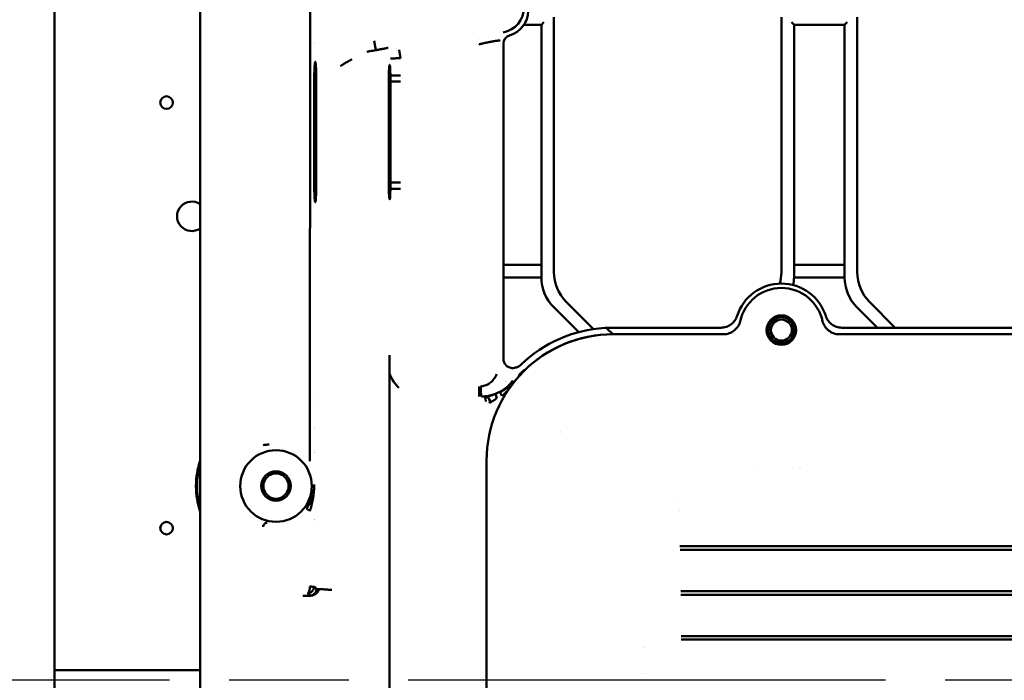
# Model space of a CAD drawing. Header units: millimetres. Extents: x 0 to 14369, y -869 to 2970.
# Tile 164 of 256: x 880 to 997, y 2136 to 2215. Entities that reach past the tile are written whole.
import ezdxf

# ---------------------------------------------------------------- set-up
doc = ezdxf.new("R2010")
doc.units = ezdxf.units.MM
doc.header["$LTSCALE"] = 10
doc.linetypes.add('CHAIN', pattern=[0.3543, 0.2362, -0.0295, 0.0591, -0.0295])
for name, color, linetype, lineweight in [('Bemaßung (ISO)', 7, 'Continuous', 25), ('Mittellinie (ISO)', 7, 'Continuous', 25), ('Sichtbar (ISO)', 7, 'Continuous', 50)]:
    doc.layers.add(name, color=color, linetype=linetype, lineweight=lineweight)
doc.styles.add('Notiztext (DIN)', font='isocpeur.ttf')
doc.dimstyles.new('Standard (DIN)', dxfattribs={"dimscale": 10, "dimtxt": 3.5, "dimasz": 2.5, "dimexe": 3.175, "dimexo": 0.8, "dimgap": 0.8, "dimtad": 1, "dimrnd": 1e-08, "dimzin": 0, "dimtxsty": 'Notiztext (DIN)', "dimcen": 0.09, "dimdle": 10, "dimclrd": 256, "dimclre": 256, "dimclrt": 256, "dimadec": 0, "dimazin": 0, "dimtfac": 1, "dimtmove": 0, "dimatfit": 3, "dimfxl": 1, "dimtolj": 1, "dimtzin": 0, "dimlwd": -1, "dimlwe": -1, "dimarcsym": 0})

# ---------------------------------------------------------------- blocks, each defined once
blk = doc.blocks.new('*D18')
at = {"layer": 'Bemaßung (ISO)', "transparency": 16777216}
for p, q in [((950.56, 2563.11), (737.43, 2563.11)), ((769.18, 2161.51), (769.18, 2538.11)), ((832.86, 2136.51), (737.43, 2136.51))]:
    blk.add_line(p, q, dxfattribs=at)
for points in [[(765.01, 2538.11), (773.34, 2538.11), (769.18, 2563.11)], [(765.01, 2161.51), (773.34, 2161.51), (769.18, 2136.51)]]:
    blk.add_solid(points, dxfattribs=at)
at = {"layer": 'Defpoints', "color": 0, "transparency": 16777216}
for p in [(769.18, 2563.11), (958.56, 2563.11), (840.86, 2136.51)]:
    blk.add_point(p, dxfattribs=at)
at = {"layer": 'Bemaßung (ISO)', "transparency": 16777216, "insert": (719.18, 2284.19), "char_height": 35, "attachment_point": 1, "rotation": 90, "style": 'Notiztext (DIN)'}
blk.add_mtext('\\A1;426,60', dxfattribs=at)

msp = doc.modelspace()

# ---------------------------------------------------------------- linework, layer by layer
at = {"layer": 'Mittellinie (ISO)', "linetype": 'CHAIN', "ltscale": 23.990969}
msp.add_line((840.862, 2136.514), (1410.494, 2136.514), dxfattribs=at)
at = {"layer": 'Sichtbar (ISO)'}
for p, q in [((883.855, 2135.364), (883.855, 2637.664)), ((901.155, 2148.009), (901.155, 2370.514)), ((914.232, 2229.365), (914.18, 2162.471)), ((939.603, 2214.253), (941.655, 2214.253)), ((941.655, 2214.253), (941.955, 2214.553)), ((941.655, 2214.253), (941.655, 2184.274)), ((941.655, 2184.274), (941.655, 2214.253)), ((943.155, 2184.896), (943.155, 2215.132)), ((943.155, 2184.896), (943.155, 2215.132)), ((970.155, 2215.132), (970.155, 2184.896)), ((970.155, 2215.132), (970.155, 2184.896)), ((971.355, 2214.553), (971.655, 2214.253)), ((971.655, 2184.274), (971.655, 2214.253)), ((971.655, 2214.253), (971.655, 2184.274)), ((971.655, 2214.253), (977.655, 2214.253)), ((977.655, 2214.253), (977.955, 2214.553)), ((977.655, 2214.253), (977.655, 2184.274)), ((977.655, 2184.274), (977.655, 2214.253)), ((979.155, 2184.896), (979.155, 2215.132)), ((979.155, 2184.896), (979.155, 2215.132)), ((914.679, 2211.97), (914.679, 2211.97)), ((922.003, 2211.23), (921.806, 2212.345)), ((934.151, 2212.528), (934.151, 2212.528)), ((937.155, 2174.597), (937.155, 2212.022)), ((921.299, 2211.102), (921.299, 2211.102)), ((921.403, 2211.121), (921.403, 2211.121)), ((924.408, 2211.377), (924.408, 2211.377)), ((924.408, 2211.188), (924.408, 2211.19)), ((924.771, 2211.257), (924.944, 2210.275)), ((914.679, 2209.97), (914.679, 2209.97)), ((914.679, 2209.836), (914.679, 2209.836)), ((918.611, 2209.836), (918.611, 2209.836)), ((918.841, 2209.97), (918.841, 2209.97)), ((924.408, 2210.261), (924.408, 2210.261)), ((923.745, 2208.242), (924.944, 2208.242)), ((914.691, 2207.514), (914.691, 2195.514)), ((914.935, 2207.514), (914.935, 2195.514)), ((923.543, 2195.514), (923.543, 2207.514)), ((924.936, 2207.514), (923.752, 2207.514)), ((923.752, 2207.514), (923.752, 2195.514)), ((914.679, 2196.808), (914.679, 2196.808)), ((914.679, 2196.371), (914.679, 2196.371)), ((923.752, 2195.514), (924.936, 2195.514)), ((924.944, 2194.786), (923.745, 2194.786)), ((941.655, 2185.774), (937.155, 2185.774)), ((937.155, 2185.774), (941.655, 2185.774)), ((977.655, 2185.774), (971.655, 2185.774)), ((971.655, 2185.774), (977.655, 2185.774)), ((937.155, 2184.274), (941.655, 2184.274)), ((941.655, 2184.274), (937.155, 2184.274)), ((971.655, 2184.274), (977.655, 2184.274)), ((977.655, 2184.274), (971.655, 2184.274)), ((947.849, 2178.131), (944.619, 2181.36)), ((947.849, 2178.131), (944.619, 2181.36)), ((983.679, 2178.3), (980.619, 2181.36)), ((983.679, 2178.3), (980.619, 2181.36)), ((943.119, 2180.739), (946.09, 2177.768)), ((946.09, 2177.768), (943.119, 2180.739)), ((979.119, 2180.739), (981.558, 2178.3)), ((981.558, 2178.3), (979.119, 2180.739)), ((962.988, 2178.3), (949.369, 2178.3)), ((949.369, 2178.3), (950.155, 2177.514)), ((999.472, 2178.3), (977.321, 2178.3)), ((950.155, 2177.514), (963.317, 2177.514)), ((950.155, 2177.514), (963.317, 2177.514)), ((976.992, 2177.514), (1029.655, 2177.514)), ((976.996, 2177.514), (1029.655, 2177.514)), ((923.621, 2100.231), (923.621, 2172.797)), ((934.258, 2170.138), (934.258, 2171.336)), ((914.679, 2170.133), (914.679, 2170.133)), ((936.383, 2169.942), (936.213, 2170.412)), ((914.679, 2169.014), (914.679, 2169.014)), ((914.679, 2166.514), (914.679, 2166.514)), ((914.679, 2163.709), (914.679, 2163.709)), ((935.155, 2110.514), (935.155, 2162.514)), ((914.679, 2159.318), (914.679, 2159.319)), ((913.778, 2156.853), (914.18, 2156.557)), ((914.679, 2155.319), (914.679, 2155.319)), ((1018.056, 2152.365), (958.114, 2152.365)), ((958.123, 2151.933), (1034.154, 2151.933)), ((901.155, 2147.181), (901.155, 2148.009)), ((901.155, 2147.181), (901.155, 2147.116)), ((901.155, 2147.116), (901.155, 2145.874)), ((914.144, 2146.496), (914.144, 2146.496)), ((914.148, 2146.563), (914.148, 2146.562)), ((1034.147, 2147.029), (958.201, 2147.029)), ((958.206, 2146.613), (1034.19, 2146.613)), ((901.155, 2127.154), (901.155, 2145.874)), ((1034.187, 2141.701), (958.241, 2141.701)), ((958.242, 2141.29), (1034.197, 2141.29)), ((883.855, 2137.664), (901.155, 2137.664)), ((883.855, 1635.364), (883.855, 2137.664))]:
    msp.add_line(p, q, dxfattribs=at)
for centre, radius in [((897.155, 2205.014), 0.75), ((970.155, 2178.014), 1.75), ((970.155, 2178.014), 1.525), ((970.155, 2178.014), 1.25), ((910.155, 2159.514), 4.25), ((910.155, 2159.514), 1.75), ((910.155, 2159.514), 1.5), ((897.155, 2154.514), 0.75)]:
    msp.add_circle(centre, radius, dxfattribs=at)
for centre, radius, start, end in [((900.155, 2191.514), 1.75, 55.1501, 304.8499), ((900.155, 2191.514), 1.75, 55.1501, 304.8499), ((948.155, 2184.896), 5, 180, 225), ((948.155, 2184.896), 5, 180, 225), ((965.155, 2184.896), 5, 344.20305, 0), ((965.155, 2184.896), 5, 344.20305, 0), ((984.155, 2184.896), 5, 180, 225), ((984.155, 2184.896), 5, 180, 225), ((946.655, 2184.274), 5, 180, 225), ((946.655, 2184.274), 5, 180, 225), ((966.655, 2184.274), 5, 349.38818, 0), ((966.655, 2184.274), 5, 349.38818, 0), ((982.655, 2184.274), 5, 180, 225), ((982.655, 2184.274), 5, 180, 225), ((970.155, 2178.014), 5.524, 17.68467, 162.31533), ((970.155, 2178.014), 5, 11.65325, 168.34675), ((950.155, 2162.514), 15.786, 93.54393, 133.64782), ((949.117, 2179.27), 1.002, 273.54225, 284.54317), ((950.155, 2162.514), 15, 90, 180), ((950.155, 2162.514), 15, 90, 134.2481), ((934.542, 2175.014), 4.214, 313.04655, 313.04896), ((950.158, 2162.512), 7.004, 151.00383, 151.00414), ((910.155, 2159.514), 6, 41.05322, 41.05351), ((910.155, 2159.514), 9.5, 161.32828, 198.67172), ((910.155, 2159.514), 9.38, 163.63541, 196.36459), ((910.155, 2159.514), 9.38, 163.63541, 196.36459), ((974.406, 2161.264), 7.596, 177.0423, 177.04256), ((974.404, 2161.264), 2.999, 172.5363, 172.53707), ((974.405, 2161.264), 2, 168.77785, 168.77906), ((959.655, 2157.514), 1.701, 170.78174, 170.78235), ((910.155, 2159.514), 6, 318.94495, 318.9455), ((959.655, 2157.014), 1.701, 194.82609, 194.82661), ((949.155, 2136.514), 6, 40.3111, 40.31182), ((949.155, 2136.514), 4.6, 9.79424, 9.79545)]:
    msp.add_arc(centre, radius, start, end, dxfattribs=at)
for centre, major_axis, ratio, start_param, end_param in [((936.599, 2216.293), (-1.928, -2.298), 0.997668, 0.8745085, 2.2677786), ((937.072, 2215.877), (-2.304, 1.933), 0.997668, 2.5418508, 3.838575), ((938.156, 2212.02), (-0.768, 0.644), 0.997668, 5.6834434, 6.9801674), ((914.18, 2212.145), (2.3, 0), 0.0174551, 4.931115, 4.9311234), ((923.648, 2207.514), (0, 2), 0.0524078, 5.0849417, 7.8539816), ((923.648, 2195.514), (0, -2), 0.0524078, 4.712389, 7.4814298), ((940.039, 2172.902), (-0.502, 0.001), 0.9972706, 5.4900581, 5.5221299), ((930.194, 2176.099), (6.081, 4.18), 0.8630452, 2.9835925, 3.2991788), ((936.983, 2170.192), (-0.229, 0.454), 0.0013301, 4.7291007, 6.2314467), ((914.18, 2166.339), (2.3, 0), 0.0174551, 1.3520642, 1.352073), ((908.976, 2154.665), (0.134, 0.482), 0.6937313, 0.0484623, 1.7620187)]:
    msp.add_ellipse(centre, major_axis=major_axis, ratio=ratio, start_param=start_param, end_param=end_param, dxfattribs=at)
for points, knots in [([(936.755, 2212.357), (936.755, 2212.358), (936.754, 2212.358), (936.754, 2212.359), (936.75, 2212.363), (936.742, 2212.366), (936.732, 2212.368), (936.726, 2212.37), (936.719, 2212.371), (936.711, 2212.371), (936.703, 2212.372), (936.695, 2212.373), (936.685, 2212.373), (936.667, 2212.374), (936.646, 2212.373), (936.621, 2212.372), (936.619, 2212.372), (936.617, 2212.372), (936.616, 2212.372), (936.602, 2212.371), (936.588, 2212.37), (936.572, 2212.369), (936.568, 2212.369), (936.563, 2212.368), (936.558, 2212.368), (936.547, 2212.367), (936.536, 2212.366), (936.524, 2212.365), (936.512, 2212.364), (936.499, 2212.362), (936.487, 2212.361), (936.483, 2212.36), (936.479, 2212.36), (936.474, 2212.359), (936.473, 2212.359), (936.471, 2212.359), (936.469, 2212.359), (936.466, 2212.358), (936.463, 2212.358), (936.46, 2212.358), (936.455, 2212.357), (936.45, 2212.356), (936.445, 2212.356), (936.443, 2212.356), (936.441, 2212.355), (936.439, 2212.355), (936.437, 2212.355), (936.435, 2212.354), (936.432, 2212.354), (936.43, 2212.354), (936.428, 2212.354), (936.425, 2212.353), (936.422, 2212.353), (936.42, 2212.353), (936.417, 2212.352), (936.413, 2212.352), (936.409, 2212.351), (936.405, 2212.351), (936.398, 2212.35), (936.392, 2212.349), (936.386, 2212.348), (936.378, 2212.347), (936.37, 2212.346), (936.361, 2212.345), (936.359, 2212.345), (936.356, 2212.344), (936.354, 2212.344), (936.341, 2212.342), (936.327, 2212.34), (936.313, 2212.338), (936.305, 2212.337), (936.296, 2212.336), (936.287, 2212.335), (936.264, 2212.331), (936.24, 2212.328), (936.215, 2212.324), (936.191, 2212.32), (936.165, 2212.316), (936.138, 2212.312), (936.125, 2212.31), (936.113, 2212.308), (936.099, 2212.306), (936.058, 2212.299), (936.015, 2212.292), (935.97, 2212.284), (935.911, 2212.274), (935.85, 2212.263), (935.787, 2212.252), (935.723, 2212.24), (935.658, 2212.228), (935.591, 2212.215), (935.585, 2212.214), (935.58, 2212.213), (935.574, 2212.212), (935.446, 2212.187), (935.31, 2212.16), (935.169, 2212.13), (935.102, 2212.116), (935.034, 2212.101), (934.965, 2212.086), (934.884, 2212.068), (934.803, 2212.05), (934.721, 2212.03), (934.694, 2212.024), (934.667, 2212.018), (934.641, 2212.012), (934.591, 2212), (934.541, 2211.988), (934.491, 2211.976), (934.486, 2211.974), (934.481, 2211.973), (934.476, 2211.972), (934.421, 2211.959), (934.366, 2211.945), (934.312, 2211.931), (934.294, 2211.927), (934.276, 2211.922), (934.258, 2211.918)], [0, 0, 0, 0, 0.00615295, 0.00615295, 0.00615295, 0.06237548, 0.06237548, 0.06237548, 0.09454354, 0.09454354, 0.09454354, 0.1243997, 0.1243997, 0.1243997, 0.18252801, 0.18252801, 0.18252801, 0.18628653, 0.18628653, 0.18628653, 0.21724179, 0.21724179, 0.21724179, 0.22672724, 0.22672724, 0.22672724, 0.2482217, 0.2482217, 0.2482217, 0.27121358, 0.27121358, 0.27121358, 0.27924388, 0.27924388, 0.27924388, 0.28240569, 0.28240569, 0.28240569, 0.28700948, 0.28700948, 0.28700948, 0.29477954, 0.29477954, 0.29477954, 0.29866633, 0.29866633, 0.29866633, 0.30255432, 0.30255432, 0.30255432, 0.30644355, 0.30644355, 0.30644355, 0.31033405, 0.31033405, 0.31033405, 0.31595006, 0.31595006, 0.31595006, 0.3259088, 0.3259088, 0.3259088, 0.33833008, 0.33833008, 0.33833008, 0.34150555, 0.34150555, 0.34150555, 0.36079615, 0.36079615, 0.36079615, 0.37276604, 0.37276604, 0.37276604, 0.40411983, 0.40411983, 0.40411983, 0.43556222, 0.43556222, 0.43556222, 0.4506322, 0.4506322, 0.4506322, 0.49864449, 0.49864449, 0.49864449, 0.56187337, 0.56187337, 0.56187337, 0.62503955, 0.62503955, 0.62503955, 0.63014227, 0.63014227, 0.63014227, 0.75054296, 0.75054296, 0.75054296, 0.8081762, 0.8081762, 0.8081762, 0.87521472, 0.87521472, 0.87521472, 0.89697531, 0.89697531, 0.89697531, 0.93752431, 0.93752431, 0.93752431, 0.94133379, 0.94133379, 0.94133379, 0.98567807, 0.98567807, 0.98567807, 0.99999877, 0.99999877, 0.99999877, 0.99999877]), ([(922.003, 2211.229), (921.885, 2211.208), (921.649, 2211.166), (921.295, 2211.101), (921.059, 2211.059), (920.941, 2211.038)], [0, 0, 0, 0, 0.33333333, 0.66666667, 0.99999955, 0.99999955, 0.99999955, 0.99999955]), ([(922.003, 2211.229), (922.011, 2211.231), (922.027, 2211.233), (922.059, 2211.238), (922.116, 2211.248), (922.196, 2211.261), (922.291, 2211.278), (922.481, 2211.312), (922.763, 2211.368), (923.067, 2211.431), (923.308, 2211.477), (923.428, 2211.498), (923.489, 2211.507)], [0.00000001, 0.00000001, 0.00000001, 0.00000001, 0.015625, 0.03125, 0.0625, 0.125, 0.1875, 0.25, 0.5, 0.75, 0.875, 1, 1, 1, 1]), ([(914.935, 2207.514), (914.935, 2207.675), (914.934, 2207.836), (914.931, 2208.152), (914.928, 2208.306), (914.918, 2208.731), (914.909, 2208.982), (914.886, 2209.403), (914.873, 2209.57), (914.843, 2209.794), (914.827, 2209.85), (914.796, 2209.844), (914.78, 2209.781), (914.751, 2209.545), (914.737, 2209.374), (914.715, 2208.944), (914.706, 2208.689), (914.694, 2208.126), (914.691, 2207.821), (914.691, 2207.514)], [0.000001, 0.000001, 0.000001, 0.000001, 0.04834025, 0.04834025, 0.09661919, 0.09661919, 0.18727621, 0.18727621, 0.277959, 0.277959, 0.3686136, 0.3686136, 0.45921136, 0.45921136, 0.54969111, 0.54969111, 0.64000336, 0.64000336, 0.73164157, 0.73164157, 0.73164157, 0.73164157]), ([(918.287, 2209.646), (918.287, 2209.646), (918.287, 2209.646), (918.287, 2209.646), (918.231, 2209.613), (918.176, 2209.58), (918.124, 2209.547), (918.097, 2209.53), (918.071, 2209.514), (918.046, 2209.498), (918.02, 2209.481), (917.995, 2209.465), (917.97, 2209.449), (917.946, 2209.433), (917.922, 2209.417), (917.898, 2209.401), (917.887, 2209.394), (917.875, 2209.386), (917.864, 2209.378), (917.858, 2209.374), (917.852, 2209.37), (917.847, 2209.366), (917.841, 2209.363), (917.835, 2209.359), (917.83, 2209.355)], [0.62497595, 0.62497595, 0.62497595, 0.62497595, 0.625, 0.625, 0.625, 0.75, 0.75, 0.75, 0.8125, 0.8125, 0.8125, 0.875, 0.875, 0.875, 0.9375, 0.9375, 0.9375, 0.96875, 0.96875, 0.96875, 0.984375, 0.984375, 0.984375, 1, 1, 1, 1]), ([(919.175, 2210.166), (919.16, 2210.157), (919.145, 2210.148), (919.13, 2210.14), (919.115, 2210.131), (919.1, 2210.122), (919.085, 2210.113), (919.055, 2210.096), (919.025, 2210.078), (918.995, 2210.061), (918.965, 2210.043), (918.935, 2210.025), (918.905, 2210.008), (918.875, 2209.99), (918.845, 2209.972), (918.814, 2209.955), (918.754, 2209.919), (918.695, 2209.884), (918.635, 2209.85), (918.576, 2209.815), (918.517, 2209.781), (918.458, 2209.747), (918.4, 2209.713), (918.343, 2209.68), (918.287, 2209.646)], [0, 0, 0, 0, 0.03125, 0.03125, 0.03125, 0.0625, 0.0625, 0.0625, 0.125, 0.125, 0.125, 0.18709545, 0.18709545, 0.18709545, 0.25, 0.25, 0.25, 0.375, 0.375, 0.375, 0.5, 0.5, 0.5, 0.62497595, 0.62497595, 0.62497595, 0.62497595]), ([(924.944, 2210.275), (924.752, 2210.269), (924.554, 2210.264), (924.373, 2210.26), (924.349, 2210.259), (924.325, 2210.259), (924.301, 2210.258), (924.149, 2210.254), (924.013, 2210.252), (923.919, 2210.25), (923.899, 2210.25), (923.88, 2210.25), (923.864, 2210.25), (923.791, 2210.249), (923.753, 2210.25), (923.745, 2210.25)], [0.0000001, 0.0000001, 0.0000001, 0.0000001, 0.33333333, 0.33333333, 0.33333333, 0.37824847, 0.37824847, 0.37824847, 0.66666667, 0.66666667, 0.66666667, 0.72772948, 0.72772948, 0.72772948, 1, 1, 1, 1]), ([(923.752, 2207.514), (923.753, 2207.638), (923.752, 2207.762), (923.751, 2207.945), (923.75, 2208.006), (923.748, 2208.125), (923.747, 2208.184), (923.745, 2208.242)], [0.000008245, 0.000008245, 0.000008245, 0.000008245, 0.037289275, 0.037289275, 0.055924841, 0.055924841, 0.074549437, 0.074549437, 0.074549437, 0.074549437]), ([(914.935, 2195.514), (914.935, 2195.207), (914.932, 2194.902), (914.92, 2194.338), (914.911, 2194.084), (914.888, 2193.654), (914.875, 2193.482), (914.846, 2193.246), (914.83, 2193.184), (914.798, 2193.178), (914.782, 2193.234), (914.753, 2193.458), (914.739, 2193.624), (914.717, 2194.045), (914.707, 2194.297), (914.698, 2194.722), (914.695, 2194.876), (914.691, 2195.192), (914.691, 2195.353), (914.691, 2195.514)], [-0.73164157, -0.73164157, -0.73164157, -0.73164157, -0.64000336, -0.64000336, -0.54969111, -0.54969111, -0.45921136, -0.45921136, -0.3686136, -0.3686136, -0.277959, -0.277959, -0.18727621, -0.18727621, -0.09661919, -0.09661919, -0.04834025, -0.04834025, -0.000001, -0.000001, -0.000001, -0.000001]), ([(923.745, 2194.786), (923.747, 2194.901), (923.75, 2195.021), (923.754, 2195.266), (923.754, 2195.39), (923.752, 2195.514)], [0.000004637, 0.000004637, 0.000004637, 0.000004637, 0.037237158, 0.037237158, 0.074173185, 0.074173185, 0.074173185, 0.074173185]), ([(962.988, 2178.3), (963.194, 2178.3), (963.398, 2178.332), (963.799, 2178.459), (963.993, 2178.557), (964.341, 2178.812), (964.494, 2178.967), (964.738, 2179.311), (964.83, 2179.496), (964.892, 2179.692)], [-0.2527723, -0.2527723, -0.2527723, -0.2527723, -0.19121762, -0.19121762, -0.12643481, -0.12643481, -0.06160325, -0.06160325, -0.000001, -0.000001, -0.000001, -0.000001]), ([(965.271, 2179.086), (965.221, 2178.867), (965.13, 2178.66), (964.884, 2178.284), (964.73, 2178.116), (964.38, 2177.834), (964.183, 2177.72), (963.763, 2177.561), (963.541, 2177.516), (963.317, 2177.514)], [-0.26942709, -0.26942709, -0.26942709, -0.26942709, -0.20212339, -0.20212339, -0.13466474, -0.13466474, -0.06726869, -0.06726869, -0.000001, -0.000001, -0.000001, -0.000001]), ([(976.996, 2177.514), (976.771, 2177.516), (976.548, 2177.56), (976.128, 2177.719), (975.93, 2177.834), (975.579, 2178.116), (975.425, 2178.284), (975.18, 2178.66), (975.089, 2178.867), (975.038, 2179.086)], [-0.26970582, -0.26970582, -0.26970582, -0.26970582, -0.20232161, -0.20232161, -0.1347682, -0.1347682, -0.06730738, -0.06730738, -0.00000149, -0.00000149, -0.00000149, -0.00000149]), ([(975.418, 2179.692), (975.48, 2179.496), (975.572, 2179.311), (975.816, 2178.967), (975.968, 2178.812), (976.317, 2178.557), (976.511, 2178.459), (976.912, 2178.332), (977.116, 2178.3), (977.321, 2178.3)], [-0.25276691, -0.25276691, -0.25276691, -0.25276691, -0.19115914, -0.19115914, -0.12632171, -0.12632171, -0.06154751, -0.06154751, -0.000001, -0.000001, -0.000001, -0.000001]), ([(923.621, 2172.797), (923.622, 2172.988), (923.624, 2173.181), (923.625, 2173.377), (923.626, 2173.425), (923.626, 2173.473), (923.626, 2173.52), (923.627, 2173.656), (923.628, 2173.793), (923.629, 2173.931), (923.63, 2174.042), (923.632, 2174.154), (923.633, 2174.267), (923.634, 2174.34), (923.635, 2174.413), (923.636, 2174.486), (923.639, 2174.666), (923.643, 2174.849), (923.646, 2175.032)], [0, 0, 0, 0, 0.26844332, 0.26844332, 0.26844332, 0.33333333, 0.33333333, 0.33333333, 0.51775136, 0.51775136, 0.51775136, 0.66666667, 0.66666667, 0.66666667, 0.76307804, 0.76307804, 0.76307804, 0.99999977, 0.99999977, 0.99999977, 0.99999977]), ([(937.155, 2174.597), (937.157, 2174.487), (937.171, 2174.377), (937.242, 2174.133), (937.301, 2174.036), (937.443, 2173.844), (937.549, 2173.76), (937.698, 2173.662), (937.762, 2173.628), (937.934, 2173.554), (938.094, 2173.499), (938.524, 2173.519), (938.711, 2173.592), (938.89, 2173.668), (938.964, 2173.71), (939.068, 2173.779), (939.106, 2173.806), (939.183, 2173.868), (939.221, 2173.901), (939.259, 2173.937)], [0.0000981, 0.0000981, 0.0000981, 0.0000981, 0.03302384, 0.03302384, 0.07666108, 0.07666108, 0.15683137, 0.15683137, 0.21391364, 0.21391364, 0.3094926, 0.3094926, 0.40581744, 0.40581744, 0.50348911, 0.50348911, 0.55811052, 0.55811052, 0.61228491, 0.61228491, 0.61228491, 0.61228491]), ([(938.964, 2172.639), (938.974, 2172.649), (938.983, 2172.66), (938.992, 2172.67), (939.002, 2172.68), (939.011, 2172.69), (939.021, 2172.701), (939.039, 2172.721), (939.058, 2172.741), (939.077, 2172.761), (939.114, 2172.8), (939.15, 2172.838), (939.186, 2172.875), (939.222, 2172.911), (939.256, 2172.946), (939.29, 2172.979), (939.323, 2173.012), (939.355, 2173.043), (939.385, 2173.071), (939.415, 2173.1), (939.443, 2173.126), (939.468, 2173.149), (939.494, 2173.172), (939.517, 2173.192), (939.536, 2173.208), (939.555, 2173.224), (939.572, 2173.237), (939.584, 2173.246), (939.59, 2173.25), (939.596, 2173.253), (939.6, 2173.256), (939.604, 2173.258), (939.607, 2173.259), (939.61, 2173.259)], [0.00000239, 0.00000239, 0.00000239, 0.00000239, 0.03125, 0.03125, 0.03125, 0.0625, 0.0625, 0.0625, 0.125, 0.125, 0.125, 0.25, 0.25, 0.25, 0.375, 0.375, 0.375, 0.5, 0.5, 0.5, 0.625, 0.625, 0.625, 0.75, 0.75, 0.75, 0.875, 0.875, 0.875, 0.9375, 0.9375, 0.9375, 0.99999953, 0.99999953, 0.99999953, 0.99999953]), ([(934.45, 2171.337), (934.48, 2171.338), (934.51, 2171.34), (934.54, 2171.343), (934.57, 2171.346), (934.599, 2171.349), (934.628, 2171.353), (934.685, 2171.361), (934.741, 2171.37), (934.796, 2171.383), (934.903, 2171.406), (935.006, 2171.438), (935.105, 2171.478), (935.299, 2171.556), (935.474, 2171.666), (935.625, 2171.794), (935.703, 2171.86), (935.775, 2171.93), (935.842, 2172.003), (935.91, 2172.079), (935.974, 2172.159), (936.033, 2172.24), (936.093, 2172.324), (936.149, 2172.41), (936.2, 2172.498), (936.226, 2172.542), (936.251, 2172.587), (936.275, 2172.632), (936.287, 2172.655), (936.299, 2172.678), (936.31, 2172.7), (936.322, 2172.723), (936.333, 2172.746), (936.344, 2172.77)], [0.00003068, 0.00003068, 0.00003068, 0.00003068, 0.03284517, 0.03284517, 0.03284517, 0.0650656, 0.0650656, 0.0650656, 0.12788969, 0.12788969, 0.12788969, 0.24886642, 0.24886642, 0.24886642, 0.48757108, 0.48757108, 0.48757108, 0.61068658, 0.61068658, 0.61068658, 0.73759809, 0.73759809, 0.73759809, 0.86800233, 0.86800233, 0.86800233, 0.93382551, 0.93382551, 0.93382551, 0.96686517, 0.96686517, 0.96686517, 1, 1, 1, 1]), ([(938.281, 2172.021), (938.257, 2171.989), (938.208, 2171.925), (938.106, 2171.798), (937.915, 2171.579), (937.485, 2171.16), (936.748, 2170.648), (935.869, 2170.306), (935.212, 2170.181), (934.879, 2170.15), (934.687, 2170.14), (934.591, 2170.138), (934.542, 2170.138)], [0, 0, 0, 0, 0.03096233, 0.06202325, 0.12451355, 0.25097719, 0.50409915, 0.75359035, 0.87668905, 0.93827778, 0.96911419, 0.99999993, 0.99999993, 0.99999993, 0.99999993]), ([(936.754, 2170.646), (936.911, 2170.725), (937.217, 2170.898), (937.638, 2171.199), (937.963, 2171.488), (938.205, 2171.743), (938.319, 2171.877), (938.375, 2171.946)], [0.00000003, 0.00000003, 0.00000003, 0.00000003, 0.25, 0.5, 0.75, 0.875, 1, 1, 1, 1]), ([(934.542, 2170.138), (934.537, 2170.146), (934.524, 2170.203), (934.504, 2170.367), (934.489, 2170.526), (934.474, 2170.708), (934.461, 2170.908), (934.453, 2171.119), (934.45, 2171.264), (934.45, 2171.337)], [0, 0, 0, 0, 0.25, 0.375, 0.5, 0.625, 0.75, 0.875, 1, 1, 1, 1]), ([(937.807, 2171.03), (937.794, 2171.016), (937.782, 2171.003), (937.769, 2170.989), (937.643, 2170.851), (937.515, 2170.716), (937.384, 2170.585), (937.253, 2170.453), (937.119, 2170.325), (936.98, 2170.2)], [0.47509094, 0.47509094, 0.47509094, 0.47509094, 0.5, 0.5, 0.5, 0.75, 0.75, 0.75, 1, 1, 1, 1]), ([(934.998, 2170.018), (934.999, 2170.006), (935.002, 2169.991), (935.002, 2169.973), (935.002, 2169.948), (934.994, 2169.917), (934.997, 2169.887), (934.999, 2169.856), (935.014, 2169.826), (935.026, 2169.798)], [0.18825385, 0.18825385, 0.18825385, 0.18825385, 0.28571429, 0.28571429, 0.28571429, 0.42857143, 0.42857143, 0.42857143, 0.57142857, 0.57142857, 0.57142857, 0.57142857]), ([(935.04, 2170.063), (935.019, 2170.06), (935.003, 2170.049), (934.999, 2170.034), (934.997, 2170.029), (934.997, 2170.024), (934.998, 2170.018)], [0.00048281, 0.00048281, 0.00048281, 0.00048281, 0.14285714, 0.14285714, 0.14285714, 0.18825385, 0.18825385, 0.18825385, 0.18825385]), ([(935.026, 2169.798), (935.039, 2169.77), (935.05, 2169.745), (935.06, 2169.715), (935.069, 2169.686), (935.077, 2169.652), (935.075, 2169.621), (935.072, 2169.589), (935.06, 2169.56), (935.059, 2169.53)], [0.57142857, 0.57142857, 0.57142857, 0.57142857, 0.71428571, 0.71428571, 0.71428571, 0.85714286, 0.85714286, 0.85714286, 0.99987288, 0.99987288, 0.99987288, 0.99987288]), ([(935.04, 2170.063), (935.043, 2170.067), (935.042, 2170.069), (935.041, 2170.071), (935.04, 2170.074), (935.038, 2170.076), (935.036, 2170.078), (935.034, 2170.08), (935.033, 2170.083), (935.033, 2170.085), (935.034, 2170.087), (935.036, 2170.09), (935.041, 2170.093)], [0, 0, 0, 0, 0.25, 0.25, 0.25, 0.5, 0.5, 0.5, 0.75, 0.75, 0.75, 1, 1, 1, 1]), ([(935.496, 2169.351), (935.53, 2169.426), (935.561, 2169.598), (935.458, 2169.92), (935.2, 2170.062), (935.04, 2170.063)], [0, 0, 0, 0, 0.254516, 0.5114326, 1, 1, 1, 1]), ([(935.041, 2170.093), (935.045, 2170.095), (935.058, 2170.101), (935.098, 2170.113), (935.173, 2170.13), (935.287, 2170.154), (935.425, 2170.185), (935.567, 2170.218), (935.69, 2170.249), (935.788, 2170.275), (935.889, 2170.305), (935.959, 2170.326), (935.995, 2170.337)], [0, 0, 0, 0, 0.0625, 0.125, 0.25, 0.375, 0.5, 0.625, 0.6875, 0.75, 0.8125, 0.8749868, 0.8749868, 0.8749868, 0.8749868]), ([(935.041, 2170.093), (935.051, 2170.094), (935.062, 2170.094), (935.072, 2170.094), (935.082, 2170.094), (935.092, 2170.094), (935.102, 2170.093), (935.112, 2170.092), (935.122, 2170.091), (935.132, 2170.089), (935.142, 2170.087), (935.152, 2170.085), (935.162, 2170.083), (935.182, 2170.078), (935.202, 2170.071), (935.221, 2170.063)], [0, 0, 0, 0, 0.03125, 0.03125, 0.03125, 0.0625, 0.0625, 0.0625, 0.09375, 0.09375, 0.09375, 0.125, 0.125, 0.125, 0.18738168, 0.18738168, 0.18738168, 0.18738168]), ([(935.221, 2170.063), (935.221, 2170.063), (935.221, 2170.063), (935.221, 2170.063), (935.24, 2170.056), (935.258, 2170.047), (935.276, 2170.037), (935.294, 2170.027), (935.311, 2170.016), (935.329, 2170.003), (935.346, 2169.99), (935.364, 2169.975), (935.38, 2169.96), (935.413, 2169.93), (935.44, 2169.897), (935.466, 2169.861), (935.478, 2169.843), (935.491, 2169.823), (935.501, 2169.804), (935.512, 2169.784), (935.522, 2169.765), (935.531, 2169.745), (935.539, 2169.726), (935.546, 2169.707), (935.553, 2169.687), (935.559, 2169.667), (935.565, 2169.645), (935.569, 2169.624), (935.573, 2169.603), (935.575, 2169.582), (935.576, 2169.562), (935.576, 2169.552), (935.576, 2169.542), (935.576, 2169.531), (935.576, 2169.521), (935.575, 2169.511), (935.574, 2169.501), (935.573, 2169.491), (935.572, 2169.48), (935.57, 2169.47), (935.568, 2169.46), (935.566, 2169.45), (935.563, 2169.441), (935.561, 2169.432), (935.558, 2169.423), (935.555, 2169.414), (935.552, 2169.404), (935.547, 2169.393), (935.543, 2169.384)], [0.18738168, 0.18738168, 0.18738168, 0.18738168, 0.1875, 0.1875, 0.1875, 0.25, 0.25, 0.25, 0.3125, 0.3125, 0.3125, 0.375, 0.375, 0.375, 0.5, 0.5, 0.5, 0.5625, 0.5625, 0.5625, 0.625, 0.625, 0.625, 0.6875, 0.6875, 0.6875, 0.75, 0.75, 0.75, 0.8125, 0.8125, 0.8125, 0.84375, 0.84375, 0.84375, 0.875, 0.875, 0.875, 0.90625, 0.90625, 0.90625, 0.9375, 0.9375, 0.9375, 0.96875, 0.96875, 0.96875, 0.99999986, 0.99999986, 0.99999986, 0.99999986]), ([(935.522, 2169.705), (935.518, 2169.717), (935.512, 2169.732), (935.505, 2169.748), (935.505, 2169.748), (935.505, 2169.748)], [0, 0, 0, 0, 0.0061228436, 0.0061228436, 0.0061876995, 0.0061876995, 0.0061876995, 0.0061876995]), ([(936.383, 2169.942), (936.373, 2169.934), (936.351, 2169.918), (936.319, 2169.894), (936.286, 2169.871), (936.242, 2169.84), (936.187, 2169.802), (936.121, 2169.758), (936.056, 2169.715), (935.972, 2169.661), (935.872, 2169.597), (935.762, 2169.525), (935.663, 2169.464), (935.596, 2169.425), (935.559, 2169.4), (935.547, 2169.389), (935.543, 2169.384)], [0, 0, 0, 0, 0.03343481, 0.06704586, 0.10077745, 0.13457201, 0.20212099, 0.26925661, 0.33558656, 0.40083554, 0.52714047, 0.64668338, 0.76027678, 0.87476431, 0.93552338, 0.99999902, 0.99999902, 0.99999902, 0.99999902]), ([(909.33, 2164.44), (909.264, 2164.434), (909.198, 2164.428), (909.134, 2164.422), (909.07, 2164.416), (909.007, 2164.409), (908.947, 2164.403), (908.826, 2164.389), (908.716, 2164.376), (908.623, 2164.362)], [0, 0, 0, 0, 0.25, 0.25, 0.25, 0.5, 0.5, 0.5, 1, 1, 1, 1]), ([(914.676, 2159.219), (914.675, 2159.195), (914.674, 2159.17), (914.672, 2159.146), (914.669, 2159.088), (914.665, 2159.031), (914.66, 2158.973), (914.655, 2158.915), (914.649, 2158.858), (914.642, 2158.8), (914.636, 2158.743), (914.629, 2158.685), (914.622, 2158.627), (914.6, 2158.455), (914.576, 2158.282), (914.55, 2158.109), (914.532, 2157.994), (914.514, 2157.879), (914.494, 2157.763), (914.484, 2157.707), (914.473, 2157.65), (914.462, 2157.593), (914.439, 2157.478), (914.414, 2157.362), (914.386, 2157.247), (914.372, 2157.19), (914.358, 2157.132), (914.343, 2157.075), (914.327, 2157.017), (914.311, 2156.959), (914.294, 2156.902), (914.285, 2156.873), (914.277, 2156.845), (914.268, 2156.816), (914.259, 2156.787), (914.249, 2156.758), (914.24, 2156.73), (914.23, 2156.701), (914.221, 2156.672), (914.211, 2156.643), (914.206, 2156.629), (914.201, 2156.615), (914.196, 2156.6), (914.191, 2156.586), (914.185, 2156.571), (914.18, 2156.557)], [0.03662897, 0.03662897, 0.03662897, 0.03662897, 0.06376099, 0.06376099, 0.06376099, 0.12702229, 0.12702229, 0.12702229, 0.18984024, 0.18984024, 0.18984024, 0.25254452, 0.25254452, 0.25254452, 0.43888415, 0.43888415, 0.43888415, 0.56271031, 0.56271031, 0.56271031, 0.62366468, 0.62366468, 0.62366468, 0.7477727, 0.7477727, 0.7477727, 0.8102066, 0.8102066, 0.8102066, 0.87300443, 0.87300443, 0.87300443, 0.9045675, 0.9045675, 0.9045675, 0.93625101, 0.93625101, 0.93625101, 0.96806086, 0.96806086, 0.96806086, 0.98401436, 0.98401436, 0.98401436, 1, 1, 1, 1]), ([(914.559, 2158.519), (914.578, 2158.602), (914.595, 2158.69), (914.642, 2158.982), (914.667, 2159.196), (914.679, 2159.318)], [0, 0, 0, 0, 0.027984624, 0.027984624, 0.092404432, 0.092404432, 0.092404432, 0.092404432]), ([(914.679, 2159.319), (914.678, 2159.29), (914.677, 2159.261), (914.676, 2159.232), (914.676, 2159.228), (914.676, 2159.224), (914.676, 2159.219)], [0, 0, 0, 0, 0.031944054, 0.031944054, 0.031944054, 0.036628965, 0.036628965, 0.036628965, 0.036628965]), ([(914.69, 2159.514), (914.69, 2159.549), (914.689, 2159.579), (914.688, 2159.601), (914.687, 2159.624), (914.686, 2159.639), (914.684, 2159.653), (914.683, 2159.668), (914.681, 2159.682), (914.679, 2159.697)], [0, 0, 0, 0, 0.33647823, 0.33647823, 0.33647823, 0.67295646, 0.67295646, 0.67295646, 0.99999967, 0.99999967, 0.99999967, 0.99999967]), ([(914.345, 2157.867), (914.353, 2157.886), (914.36, 2157.903), (914.367, 2157.921), (914.406, 2158.02), (914.438, 2158.112), (914.465, 2158.194), (914.478, 2158.235), (914.49, 2158.273), (914.501, 2158.311), (914.512, 2158.349), (914.522, 2158.386), (914.533, 2158.424), (914.541, 2158.455), (914.549, 2158.486), (914.557, 2158.519)], [0.35285453, 0.35285453, 0.35285453, 0.35285453, 0.375, 0.375, 0.375, 0.5, 0.5, 0.5, 0.5625, 0.5625, 0.5625, 0.625, 0.625, 0.625, 0.67585219, 0.67585219, 0.67585219, 0.67585219]), ([(913.778, 2156.853), (913.79, 2156.87), (913.802, 2156.886), (913.814, 2156.903), (913.826, 2156.919), (913.837, 2156.936), (913.849, 2156.952), (913.872, 2156.985), (913.894, 2157.018), (913.915, 2157.05), (913.925, 2157.065), (913.934, 2157.079), (913.944, 2157.094)], [0, 0, 0, 0, 0.015625, 0.015625, 0.015625, 0.03125, 0.03125, 0.03125, 0.0625, 0.0625, 0.0625, 0.076537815, 0.076537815, 0.076537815, 0.076537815]), ([(913.944, 2157.094), (913.955, 2157.111), (913.966, 2157.129), (913.977, 2157.147), (913.997, 2157.178), (914.016, 2157.21), (914.035, 2157.241), (914.041, 2157.252), (914.047, 2157.262), (914.053, 2157.273)], [0.076537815, 0.076537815, 0.076537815, 0.076537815, 0.09375, 0.09375, 0.09375, 0.125, 0.125, 0.125, 0.135433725, 0.135433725, 0.135433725, 0.135433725]), ([(914.119, 2157.389), (914.125, 2157.401), (914.132, 2157.413), (914.138, 2157.425), (914.17, 2157.485), (914.2, 2157.544), (914.227, 2157.601), (914.272, 2157.694), (914.311, 2157.783), (914.345, 2157.867)], [0.17502604, 0.17502604, 0.17502604, 0.17502604, 0.1875, 0.1875, 0.1875, 0.25, 0.25, 0.25, 0.35285453, 0.35285453, 0.35285453, 0.35285453]), ([(913.896, 2146.792), (913.905, 2146.793), (913.914, 2146.795), (913.923, 2146.799), (913.932, 2146.803), (913.941, 2146.808), (913.95, 2146.814), (913.967, 2146.826), (913.985, 2146.843), (914.001, 2146.864), (914.017, 2146.885), (914.033, 2146.91), (914.048, 2146.939), (914.063, 2146.969), (914.077, 2147.002), (914.09, 2147.039), (914.103, 2147.075), (914.115, 2147.116), (914.126, 2147.159), (914.136, 2147.201), (914.146, 2147.247), (914.153, 2147.295), (914.157, 2147.318), (914.161, 2147.343), (914.164, 2147.367), (914.167, 2147.392), (914.169, 2147.417), (914.171, 2147.442), (914.174, 2147.467), (914.176, 2147.493), (914.177, 2147.519), (914.178, 2147.531), (914.178, 2147.544), (914.179, 2147.557), (914.179, 2147.564), (914.179, 2147.57), (914.18, 2147.577), (914.18, 2147.583), (914.18, 2147.59), (914.18, 2147.596)], [0, 0, 0, 0, 0.06193441, 0.06193441, 0.06193441, 0.12407782, 0.12407782, 0.12407782, 0.24928689, 0.24928689, 0.24928689, 0.37591514, 0.37591514, 0.37591514, 0.50303434, 0.50303434, 0.50303434, 0.62896068, 0.62896068, 0.62896068, 0.7533399, 0.7533399, 0.7533399, 0.81514998, 0.81514998, 0.81514998, 0.87674256, 0.87674256, 0.87674256, 0.93827312, 0.93827312, 0.93827312, 0.96909667, 0.96909667, 0.96909667, 0.98453643, 0.98453643, 0.98453643, 0.99999992, 0.99999992, 0.99999992, 0.99999992]), ([(914.679, 2147.581), (914.679, 2147.574), (914.679, 2147.567), (914.678, 2147.561), (914.678, 2147.554), (914.678, 2147.548), (914.677, 2147.541), (914.676, 2147.528), (914.675, 2147.515), (914.673, 2147.502), (914.67, 2147.477), (914.665, 2147.451), (914.66, 2147.426), (914.654, 2147.4), (914.647, 2147.375), (914.638, 2147.351), (914.63, 2147.326), (914.621, 2147.302), (914.61, 2147.279), (914.589, 2147.231), (914.564, 2147.186), (914.535, 2147.144), (914.505, 2147.101), (914.471, 2147.062), (914.435, 2147.026), (914.398, 2146.99), (914.358, 2146.957), (914.315, 2146.929), (914.273, 2146.9), (914.228, 2146.876), (914.182, 2146.856), (914.136, 2146.836), (914.088, 2146.821), (914.04, 2146.81), (914.016, 2146.804), (913.992, 2146.8), (913.968, 2146.797), (913.944, 2146.794), (913.92, 2146.792), (913.896, 2146.792)], [0, 0, 0, 0, 0.0155426, 0.0155426, 0.0155426, 0.0310443, 0.0310443, 0.0310443, 0.0619449, 0.0619449, 0.0619449, 0.1234679, 0.1234679, 0.1234679, 0.1848804, 0.1848804, 0.1848804, 0.2463953, 0.2463953, 0.2463953, 0.3700716, 0.3700716, 0.3700716, 0.4954492, 0.4954492, 0.4954492, 0.6224087, 0.6224087, 0.6224087, 0.7493177, 0.7493177, 0.7493177, 0.8751465, 0.8751465, 0.8751465, 0.9376727, 0.9376727, 0.9376727, 1, 1, 1, 1]), ([(914.18, 2147.596), (914.188, 2147.595), (914.203, 2147.594), (914.234, 2147.59), (914.289, 2147.582), (914.396, 2147.574), (914.531, 2147.563), (914.626, 2147.563), (914.668, 2147.572), (914.678, 2147.577), (914.679, 2147.581)], [0, 0, 0, 0, 0.03125, 0.0625, 0.125, 0.25, 0.5, 0.75, 0.875, 1, 1, 1, 1]), ([(913.896, 2146.792), (913.93, 2146.759), (913.964, 2146.726), (914.001, 2146.693), (914.037, 2146.66), (914.076, 2146.628), (914.112, 2146.595), (914.149, 2146.562), (914.183, 2146.53), (914.218, 2146.496)], [0, 0, 0, 0, 0.33333333, 0.33333333, 0.33333333, 0.66666667, 0.66666667, 0.66666667, 0.99999741, 0.99999741, 0.99999741, 0.99999741]), ([(915.243, 2147.294), (915.242, 2147.24), (915.231, 2147.186), (915.213, 2147.135), (915.195, 2147.082), (915.169, 2147.032), (915.138, 2146.985), (915.106, 2146.936), (915.067, 2146.891), (915.026, 2146.849), (914.982, 2146.805), (914.935, 2146.765), (914.885, 2146.729), (914.833, 2146.692), (914.778, 2146.659), (914.721, 2146.63), (914.666, 2146.601), (914.608, 2146.576), (914.549, 2146.557), (914.519, 2146.547), (914.489, 2146.539), (914.46, 2146.532), (914.432, 2146.524), (914.405, 2146.518), (914.377, 2146.513), (914.351, 2146.508), (914.324, 2146.504), (914.297, 2146.501), (914.278, 2146.499), (914.26, 2146.498), (914.241, 2146.497)], [0.00003749, 0.00003749, 0.00003749, 0.00003749, 0.11416218, 0.11416218, 0.11416218, 0.23282573, 0.23282573, 0.23282573, 0.35746933, 0.35746933, 0.35746933, 0.48815304, 0.48815304, 0.48815304, 0.62298944, 0.62298944, 0.62298944, 0.75575267, 0.75575267, 0.75575267, 0.82086422, 0.82086422, 0.82086422, 0.88253695, 0.88253695, 0.88253695, 0.94210448, 0.94210448, 0.94210448, 0.98273034, 0.98273034, 0.98273034, 0.98273034]), ([(914.258, 2146.502), (914.264, 2146.503), (914.289, 2146.507), (914.335, 2146.519), (914.396, 2146.539), (914.458, 2146.565), (914.522, 2146.599), (914.584, 2146.636), (914.702, 2146.727), (914.798, 2146.837), (914.881, 2146.974), (914.936, 2147.134), (914.951, 2147.255), (914.952, 2147.316)], [0.05366038, 0.05366038, 0.05366038, 0.05366038, 0.07774237, 0.15572602, 0.2337383, 0.31177083, 0.389634, 0.46713032, 0.57512895, 0.68071825, 0.78565499, 0.89177764, 1, 1, 1, 1]), ([(914.952, 2147.316), (914.953, 2147.315), (914.955, 2147.313), (914.961, 2147.309), (914.968, 2147.305), (914.988, 2147.297), (915.022, 2147.289), (915.077, 2147.283), (915.118, 2147.281), (915.154, 2147.282), (915.173, 2147.283), (915.182, 2147.284)], [0, 0, 0, 0, 0.0625, 0.125, 0.1875, 0.25, 0.5, 0.625, 0.75, 0.8125, 0.875, 0.875, 0.875, 0.875]), ([(915.182, 2147.284), (915.192, 2147.285), (915.212, 2147.287), (915.232, 2147.292), (915.243, 2147.294)], [0.875, 0.875, 0.875, 0.875, 0.9375, 0.99998804, 0.99998804, 0.99998804, 0.99998804]), ([(915.243, 2147.294), (915.412, 2147.284), (915.581, 2147.274), (915.75, 2147.262), (915.92, 2147.25), (916.089, 2147.236), (916.258, 2147.224), (916.427, 2147.212), (916.596, 2147.201), (916.765, 2147.191)], [0.00000151, 0.00000151, 0.00000151, 0.00000151, 0.33333333, 0.33333333, 0.33333333, 0.66666667, 0.66666667, 0.66666667, 1, 1, 1, 1])]:
    msp.add_open_spline(points, degree=3, knots=knots, dxfattribs=at)
for points in [[(914.679, 2159.319), (914.681, 2159.336), (914.685, 2159.376), (914.689, 2159.42), (914.69, 2159.48), (914.69, 2159.514)], [(914.053, 2157.272), (914.076, 2157.311), (914.098, 2157.35), (914.119, 2157.389)], [(914.952, 2147.316), (914.861, 2147.407), (914.77, 2147.49), (914.679, 2147.581)], [(913.34, 2146.495), (913.438, 2146.495), (913.633, 2146.495), (913.925, 2146.496), (914.12, 2146.496), (914.218, 2146.496)], [(914.161, 2146.848), (914.161, 2146.847), (914.161, 2146.846), (914.161, 2146.845)], [(914.218, 2146.496), (914.218, 2146.496), (914.219, 2146.496), (914.219, 2146.496)], [(914.219, 2146.496), (914.219, 2146.496), (914.218, 2146.496), (914.218, 2146.496)], [(914.227, 2146.497), (914.237, 2146.498), (914.247, 2146.5), (914.258, 2146.502)]]:
    msp.add_open_spline(points, degree=3, dxfattribs=at)

# ---------------------------------------------------------------- dimensions: what is measured, and where the dimension line sits
at = {"layer": 'Bemaßung (ISO)'}
dim = msp.add_linear_dim(base=(769.175, 2563.113), p1=(840.862, 2136.514), p2=(958.555, 2563.113), angle=270, dimstyle='Standard (DIN)', override={"dimgap": 0.8, "dimdec": 2, "dimtol": 0, "dimlim": 0, "dimtp": 0, "dimtm": 0, "dimtdec": 2, "dimtofl": 0, "dimatfit": 1}, dxfattribs=at)
dim.commit()
dim.dimension.update_dxf_attribs({"geometry": '*D18', "text_midpoint": (769.175, 2349.814), "dimtype": 160})

doc.saveas('drawing.dxf')
